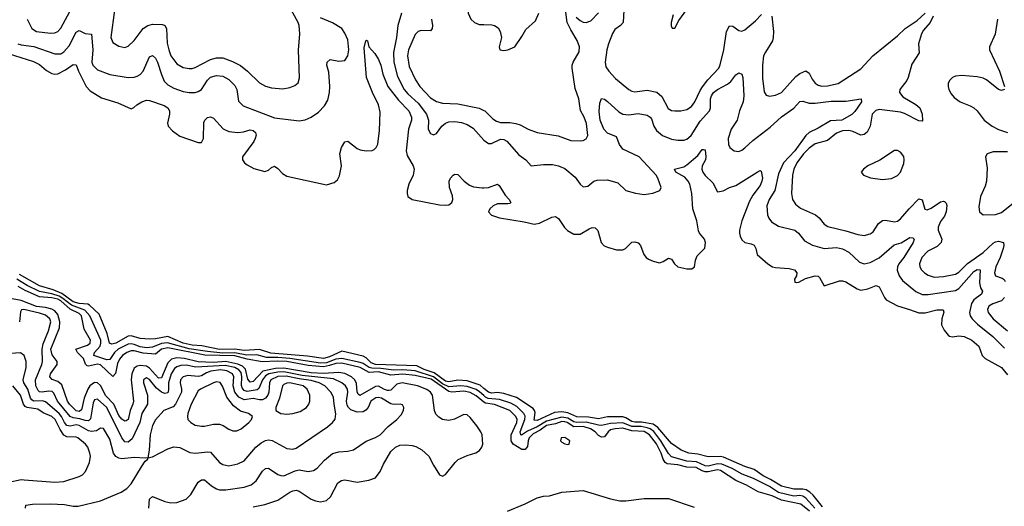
# Model space of a CAD drawing. Header units: inches. Extents: x 1934316 to 2140091, y 524953 to 667329.
# Tile 236 of 256: x 2026960 to 2033409, y 624862 to 628048. Entities that reach past the tile are written whole.
import ezdxf

# ---------------------------------------------------------------- set-up
doc = ezdxf.new("R2010")
doc.units = ezdxf.units.IN
doc.header["$MEASUREMENT"] = 0
doc.layers.add('C0622', color=7, linetype='Continuous')
doc.layers.add('C0632', color=7, linetype='Continuous')

msp = doc.modelspace()

# ---------------------------------------------------------------- linework, layer by layer
at = {"layer": 'C0622', "color": 5}
for points, elevation in [([(2030000, 628401.7), (2029941.3, 628370), (2029913.4, 628350), (2029898.5, 628330), (2029886.5, 628290), (2029884, 628170), (2029897.7, 628090), (2029915.5, 628050), (2029938, 628030), (2029970, 628017.1), (2030000, 628015.7)], 220), ([(2027581.2, 628110), (2027557.8, 627930), (2027570, 627898.7), (2027610, 627874), (2027650, 627864.7), (2027670, 627874), (2027710, 627912.3), (2027769.9, 627990), (2027799.7, 628010), (2027830, 628018.9), (2027895.6, 628015.6), (2027911.8, 628010), (2027922.6, 627990), (2027926.9, 627893.1), (2027936.1, 627850), (2027950.9, 627810.9), (2027990, 627758.9), (2028030, 627735.5), (2028070, 627727.8), (2028090, 627728.7), (2028110, 627734.6), (2028210, 627787), (2028250, 627796.9), (2028290, 627796.9), (2028354.8, 627774.8), (2028406.8, 627746.8), (2028451.4, 627711.4), (2028530, 627634.4), (2028570, 627612.2), (2028610, 627600.7), (2028684.1, 627595.9), (2028730, 627603.1), (2028763.1, 627616.9), (2028784.9, 627635.1), (2028793.7, 627666.3), (2028787.3, 627847.3), (2028794.5, 627954.5), (2028789.8, 628010), (2028783.1, 628030), (2028701.8, 628181.8)], 180), ([(2027010, 628050.2), (2027039.7, 627990), (2027070.7, 627970.7), (2027161.3, 627958.7), (2027190, 627961.7), (2027209.6, 627970), (2027230, 627991.3), (2027304.6, 628130)], 180), ([(2029460.3, 628090), (2029436, 628010), (2029429.1, 627930), (2029407.9, 627832.1), (2029410.9, 627770), (2029435.1, 627675.1), (2029479.4, 627590), (2029501.8, 627561.8), (2029570, 627502.2), (2029625.5, 627430), (2029638.3, 627390), (2029635.8, 627330), (2029650, 627302), (2029670, 627293.4), (2029690, 627302), (2029724.4, 627350), (2029748.8, 627371.2), (2029770, 627379.8), (2029810, 627382.2), (2029854.2, 627374.2), (2029890, 627362.6), (2029930, 627337.5), (2029999.4, 627259.4), (2030000, 627258.9)], 160), ([(2026947.6, 627890), (2026970, 627882), (2027051.9, 627871.9), (2027190, 627824.4), (2027230, 627825.1), (2027250, 627836.8), (2027283.4, 627876.6), (2027330, 627965.5), (2027350, 627976.5), (2027390, 627957.8), (2027430, 627953.4), (2027438.9, 627850), (2027433, 627770), (2027439, 627750), (2027470, 627720.2), (2027550, 627687.8), (2027670, 627670.1), (2027710, 627671.8), (2027730, 627678), (2027750.4, 627689.6), (2027768.7, 627710), (2027810, 627803.8), (2027830, 627812.9), (2027850, 627794.9), (2027863.5, 627770), (2027888.2, 627688.2), (2027906.3, 627646.3), (2027930, 627620.6), (2027970, 627599.8), (2028030, 627577.8), (2028070, 627571), (2028110, 627571.8), (2028130, 627577.5), (2028150, 627590.2), (2028190, 627651.2), (2028210, 627671), (2028250, 627681.7), (2028290, 627678.5), (2028330, 627656.5), (2028370, 627617.4), (2028382.9, 627590), (2028394.1, 627514.1), (2028424.6, 627484.6), (2028630, 627405), (2028790, 627386.6), (2028830, 627391.8), (2028870, 627410.2), (2028916.9, 627443.1), (2028956.6, 627483.4), (2028978.3, 627521.7), (2028989.2, 627570), (2028990.6, 627610), (2028984, 627704), (2028972.7, 627750), (2028974, 627770), (2028993.6, 627786.4), (2029050, 627776.5), (2029090, 627781.3), (2029110, 627810.6), (2029115, 627850), (2029110, 627915.6), (2029090, 627959.7), (2029070, 627989.8), (2029010, 628027.9), (2028930, 628059.6)], 160), ([(2029657, 628050), (2029664.2, 628010), (2029661.6, 627990), (2029650, 627974.8), (2029590, 627977.2), (2029569.2, 627970.8), (2029550, 627950.9), (2029507.7, 627850), (2029499.8, 627810), (2029510, 627742), (2029553.2, 627653.2), (2029581.2, 627610), (2029650, 627537.2), (2029690, 627513), (2029730, 627500.9), (2029830, 627496.4), (2029970, 627469.3), (2030000, 627453.7)], 180), ([(2026885.9, 627825.9), (2027050, 627774.6), (2027090, 627754), (2027135.6, 627715.6), (2027170, 627695.9), (2027190, 627690.8), (2027210, 627692.4), (2027260.8, 627719.3), (2027310, 627755), (2027330, 627751.6), (2027345, 627710), (2027395.5, 627610), (2027422.6, 627582.6), (2027495.4, 627535.4), (2027602.5, 627502.5), (2027690, 627464.4), (2027708, 627472), (2027726.6, 627490), (2027759.5, 627510), (2027790, 627520.2), (2027810, 627518.2), (2027906.6, 627486.6), (2027930.3, 627470), (2027941.5, 627450), (2027942.4, 627430), (2027928.2, 627370), (2027932.3, 627350), (2027960.1, 627320.1), (2028010, 627285.2), (2028130, 627244.6), (2028150, 627244.4), (2028163.1, 627270), (2028166, 627374), (2028173.6, 627390), (2028190, 627406.4), (2028210, 627411.8), (2028230, 627403.8), (2028293.7, 627333.7), (2028330, 627316), (2028390, 627309), (2028426.6, 627313.4), (2028470, 627326.5), (2028490, 627321.7), (2028504.9, 627310), (2028510, 627291.3), (2028503.1, 627270), (2028493.1, 627250), (2028418.7, 627150), (2028418.7, 627130), (2028432.7, 627110), (2028450, 627097), (2028493.7, 627073.7), (2028566.7, 627053.3), (2028590, 627062), (2028610, 627079.3), (2028630, 627088), (2028650, 627073.4), (2028680.6, 627040.6), (2028710, 627023.2), (2028970, 626967.6), (2029018.9, 626981.1), (2029040.7, 626999.3), (2029054.8, 627025.2), (2029067.7, 627090), (2029056, 627170), (2029067.2, 627210), (2029090, 627248.2), (2029110, 627253.4), (2029170, 627204.3), (2029190, 627195.3), (2029230, 627188.4), (2029267.8, 627192.2), (2029281.7, 627198.3), (2029295.5, 627210), (2029306.3, 627233.7), (2029317.5, 627322.5), (2029321.5, 627441.5), (2029309.2, 627490), (2029270.6, 627570), (2029232, 627670), (2029216.6, 627863.4), (2029227, 627910), (2029232.7, 627912.7), (2029238, 627910), (2029247.3, 627870), (2029287.1, 627827.1), (2029310, 627788), (2029324.5, 627750), (2029338.6, 627690), (2029370.5, 627610.5), (2029440.9, 627520.9), (2029508.5, 627450), (2029526.9, 627410), (2029527.1, 627390), (2029507.6, 627330), (2029490.9, 627190), (2029498.2, 627158.2), (2029537.8, 627090), (2029543, 627070), (2029537.7, 627030), (2029508.7, 626970), (2029497.8, 626930), (2029497.1, 626910), (2029502.8, 626890), (2029530, 626871.3), (2029710, 626835.8), (2029750, 626832.9), (2029770, 626836.5), (2029789.7, 626850), (2029796.2, 626870), (2029793.8, 626893.8), (2029776, 626950), (2029772.8, 626990), (2029781.3, 627010), (2029799.5, 627030), (2029810, 627037), (2029830, 627034.9), (2029870.3, 626990), (2029905.4, 626965.4), (2029932.7, 626952.7), (2029990, 626946), (2030000, 626947)], 140), ([(2030000, 625586.7), (2029972.2, 625612.2), (2029950, 625626.4), (2029890, 625646.9), (2029850, 625650.3), (2029770, 625643.7), (2029730, 625664), (2029670, 625710.8), (2029550, 625748.4), (2029470, 625756.1), (2029410, 625753), (2029324.8, 625764.8), (2029266.7, 625766.7), (2029250, 625770.1), (2029210, 625796.7), (2029190, 625804.6), (2029070, 625830), (2029030, 625825.7), (2028970, 625801.7), (2028930, 625800.2), (2028729.7, 625829.7), (2028650, 625836.6), (2028575.9, 625835.9), (2028513.1, 625853.1), (2028447.5, 625852.5), (2028370, 625868), (2028290, 625865.2), (2028190, 625874.7), (2028070, 625893.8), (2027928.3, 625931.6), (2027890, 625927.9), (2027830, 625905.1), (2027790, 625899.2), (2027750, 625906.1), (2027710, 625922.5), (2027690, 625925.8), (2027670, 625922.6), (2027604.3, 625890), (2027580.4, 625870), (2027550, 625824.3), (2027530, 625820.6), (2027446.1, 625850), (2027449.3, 625870), (2027486.4, 625910), (2027492.8, 625930), (2027491.9, 625950), (2027418.9, 626110), (2027387.2, 626147.2), (2027298.7, 626178.7), (2027243.7, 626223.7), (2027218.5, 626238.5), (2027170, 626254), (2027090, 626268.4), (2027010, 626307.8), (2026941.7, 626350)], 160), ([(2030000, 625634), (2029975, 625655), (2029890, 625683.2), (2029830, 625687), (2029770, 625676.3), (2029750, 625681.6), (2029675.2, 625735.2), (2029610, 625758.4), (2029561.9, 625781.9), (2029290, 625791.3), (2029261.6, 625801.6), (2029230, 625834.9), (2029210, 625846.2), (2029070, 625877.9), (2028990, 625839.8), (2028950, 625829.5), (2028845, 625845), (2028604.5, 625864.5), (2028530, 625889.4), (2028430, 625881.4), (2028370, 625890.5), (2028270, 625888.3), (2028152.4, 625912.4), (2028090, 625917), (2028031.2, 625930), (2027930, 625973.9), (2027850, 625959.1), (2027810, 625956.5), (2027750, 625960.6), (2027690, 625978), (2027670, 625976.2), (2027590, 625930.8), (2027563, 625923), (2027549.3, 625929.3), (2027533.4, 625993.4), (2027480.2, 626120.2), (2027417.9, 626177.9), (2027405.7, 626185.7), (2027350, 626189.1), (2027310, 626201.3), (2027236.1, 626256.1), (2027178.9, 626278.9), (2027090, 626306.1), (2026958.9, 626378.9)], 140), ([(2030000, 625545), (2029950, 625586), (2029910, 625606.6), (2029870, 625615.2), (2029790, 625609.2), (2029770, 625614.6), (2029655.2, 625695.2), (2029550, 625719.5), (2029470, 625728.1), (2029390, 625721.6), (2029310, 625742.1), (2029250, 625738.2), (2029190, 625770.3), (2029070, 625800), (2029030, 625797.7), (2028990, 625783), (2028950, 625775.4), (2028850, 625784.8), (2028709.6, 625809.6), (2028646.7, 625813.3), (2028547.9, 625807.9), (2028450, 625825.5), (2028370, 625847.8), (2028172.5, 625852.5), (2027930, 625900.1), (2027888.9, 625891.1), (2027850, 625858.4), (2027770, 625865.7), (2027710, 625879.8), (2027690, 625879.8), (2027661.1, 625870), (2027634.3, 625850), (2027613.9, 625826.1), (2027601.9, 625798.1), (2027587.3, 625732.7), (2027570, 625711.9), (2027490, 625789.4), (2027470, 625793.7), (2027410, 625780.3), (2027402.5, 625782.5), (2027391.8, 625791.8), (2027378.5, 625830), (2027339.9, 625870), (2027327.4, 625890), (2027403.8, 625916.2), (2027422.1, 625930), (2027422.9, 625937.1), (2027423.8, 625950), (2027382.8, 626022.8), (2027365.1, 626110), (2027350, 626124.8), (2027290, 626152.8), (2027230, 626208.4), (2027210, 626218.5), (2027170, 626227.5), (2027090, 626233.2), (2026995.7, 626275.7), (2026950, 626301.5)], 180), ([(2028490, 624859.1), (2028566.1, 624873.9), (2028650, 624901.6), (2028730, 624955.5), (2028750, 624964.1), (2028770, 624967.2), (2028790, 624961.8), (2028870, 624909.2), (2028897.2, 624897.2), (2028930, 624892), (2028970, 624900.7), (2028996.1, 624923.9), (2029044.8, 625015.2), (2029067.9, 625032.1), (2029090, 625034.7), (2029170, 625020.7), (2029247.3, 625032.7), (2029290, 625048.9), (2029321.2, 625090), (2029342, 625138), (2029390, 625220.6), (2029421.2, 625250), (2029450, 625262.2), (2029490, 625265), (2029530, 625260.9), (2029553.9, 625253.9), (2029593, 625233), (2029640.8, 625190), (2029670, 625130.6), (2029710, 625067.3), (2029730, 625060.7), (2029750, 625070.6), (2029811.5, 625148.5), (2029832.2, 625167.8), (2029890, 625196), (2029947.8, 625212.2), (2029971.3, 625228.7), (2029987, 625250), (2029993, 625270), (2029988.3, 625330), (2029980.4, 625350), (2029953.3, 625390), (2029910, 625444.4), (2029890, 625460.4), (2029870, 625462.3), (2029807.2, 625432.8), (2029770, 625423.2), (2029730, 625429.9), (2029704.9, 625444.9), (2029686, 625466), (2029676, 625490), (2029663.8, 625590), (2029651.2, 625610), (2029627, 625627), (2029566.3, 625650), (2029466, 625670), (2029430, 625660.8), (2029390, 625622.1), (2029379.5, 625620.5), (2029370, 625619.5), (2029350, 625627.2), (2029310, 625649), (2029290, 625646.9), (2029188.7, 625588.7), (2029176.4, 625596.4), (2029170.8, 625610.8), (2029165.8, 625665.8), (2029156.1, 625690), (2029134.5, 625710), (2029090, 625731.5), (2029050, 625739.2), (2028950, 625732.7), (2028870, 625735.6), (2028690, 625765.7), (2028635.7, 625764.3), (2028552.8, 625747.2), (2028490, 625678.7), (2028470, 625673.9), (2028455.5, 625695.5), (2028439.2, 625759.1), (2028419.2, 625779.2), (2028390, 625793.3), (2028310, 625810), (2028230, 625803.6), (2028130, 625807.3), (2028040.7, 625830), (2027990, 625833.5), (2027955.3, 625824.7), (2027930, 625802), (2027890, 625703.2), (2027870, 625701.2), (2027810, 625767.5), (2027790, 625780.5), (2027750, 625785), (2027730, 625780.3), (2027710, 625766.4), (2027693.7, 625730), (2027689.4, 625689.4), (2027705, 625550), (2027701.7, 625530), (2027683.1, 625490), (2027670.1, 625430), (2027657.6, 625422.4), (2027650, 625419.5), (2027630, 625433.1), (2027610, 625457.3), (2027576.8, 625530), (2027524.9, 625584.9), (2027490, 625653.5), (2027470, 625671.1), (2027450, 625671.8), (2027419.2, 625650), (2027406.1, 625630), (2027382.1, 625570), (2027366.2, 625493.8), (2027350, 625483.8), (2027330, 625487.4), (2027286.6, 625530), (2027273.4, 625550), (2027236.6, 625656.6), (2027210, 625679.9), (2027173.4, 625693.4), (2027158.3, 625710), (2027162.4, 625730), (2027206.7, 625790), (2027206.7, 625810), (2027174, 625854), (2027165.3, 625890), (2027222.1, 626030), (2027222.3, 626070), (2027210, 626118.3), (2027190, 626141.8), (2027170, 626153.5), (2027130, 626163.6), (2027070, 626170.3), (2026970, 626210.3), (2026910, 626221)], 220), ([(2027806.4, 624850), (2027810.9, 624909.1), (2027830, 624927), (2027910, 624894.7), (2027950, 624884.3), (2027990, 624887.8), (2028050, 624908.3), (2028080.3, 624939.7), (2028130, 625020.2), (2028150, 625035.8), (2028170, 625035.2), (2028215.5, 624995.5), (2028250, 624975.8), (2028270, 624970.1), (2028310, 624970.1), (2028430, 624988.6), (2028477, 625003), (2028509.9, 625030.1), (2028550, 625093.1), (2028570, 625110.2), (2028590, 625111.5), (2028651.6, 625071.6), (2028670, 625063.2), (2028690, 625061.5), (2028764.9, 625095.1), (2028790, 625101.8), (2028850, 625090.2), (2028884, 625096), (2028908.2, 625111.8), (2028956.2, 625163.8), (2029010, 625209.1), (2029050, 625219.7), (2029110, 625223.5), (2029147.3, 625232.7), (2029230, 625289.1), (2029290, 625312.4), (2029322, 625330), (2029374.4, 625385.6), (2029429.4, 625430), (2029458.6, 625461.4), (2029474, 625490), (2029476.2, 625510), (2029467, 625527), (2029451.4, 625531.4), (2029411.7, 625528.3), (2029390, 625532.8), (2029330, 625569.8), (2029310, 625574.9), (2029292.3, 625572.3), (2029259.4, 625550), (2029241.6, 625510), (2029228.3, 625491.7), (2029210, 625481.1), (2029170, 625479.3), (2029130, 625494.8), (2029112.9, 625510), (2029104.6, 625524.6), (2029100.6, 625550), (2029109.5, 625610), (2029106.3, 625630), (2029094.9, 625650), (2029069.1, 625670), (2029015.7, 625695.7), (2028810, 625718.7), (2028690, 625742.3), (2028650, 625741.3), (2028593.1, 625730), (2028570, 625717.3), (2028549.6, 625690), (2028527.2, 625632.8), (2028515.6, 625624.4), (2028450, 625614.2), (2028430, 625620.3), (2028417.2, 625637.2), (2028413.7, 625653.7), (2028415.5, 625710), (2028410, 625738.4), (2028396.1, 625756.1), (2028370, 625770), (2028305.1, 625785.1), (2028113, 625773), (2028050, 625785.2), (2028015.1, 625784.9), (2027990, 625776.3), (2027974.9, 625765.1), (2027952.3, 625730), (2027935.1, 625670), (2027935.2, 625624.8), (2027930, 625605.7), (2027910, 625601.2), (2027888.8, 625608.8), (2027855.6, 625635.6), (2027810, 625691.9), (2027790, 625702.3), (2027771.5, 625690), (2027770.2, 625670), (2027797.6, 625590), (2027796.4, 625530), (2027760.6, 625470), (2027747.3, 625410), (2027696.3, 625303.7), (2027670, 625282.8), (2027650, 625284.9), (2027630, 625311.5), (2027531.9, 625510), (2027470, 625563.9), (2027450, 625558.5), (2027441.2, 625538.7), (2027424.7, 625435.3), (2027410, 625421.1), (2027390, 625423.5), (2027355, 625435), (2027310, 625441.5), (2027290.4, 625450.4), (2027208.1, 625550), (2027183.6, 625603.6), (2027173.3, 625613.3), (2027150, 625616.4), (2027108.5, 625608.5), (2027090, 625610.9), (2027080.5, 625620.5), (2027066.7, 625650), (2027063.8, 625690), (2027104.5, 625790), (2027109.5, 625810.5), (2027107.7, 625890), (2027113.9, 625926.1), (2027149.4, 626010), (2027164.4, 626070), (2027158.7, 626090), (2027130, 626113.1), (2027090, 626127.4), (2026988.4, 626151.6), (2026972.1, 626147.9), (2026964.8, 626135.2), (2026958.3, 626070)], 240), ([(2026998.7, 624850), (2027001.2, 624870), (2027043.5, 624876.5), (2027162, 624878), (2027253.8, 624873.8), (2027310, 624863.5), (2027342.8, 624862.8), (2027490, 624897.7), (2027625.4, 624954.6), (2027661.9, 624978.1), (2027690, 625008.9), (2027758.3, 625121.7), (2027783, 625157), (2027799, 625170), (2027800.2, 625179.8), (2027830, 625185.3), (2027930, 625238.9), (2027970, 625250.9), (2028010, 625247.3), (2028075.2, 625215.2), (2028111.1, 625211.1), (2028190, 625218.9), (2028210, 625215.8), (2028270, 625149.2), (2028290, 625136.2), (2028330, 625127.6), (2028390, 625139.7), (2028430, 625160.7), (2028507.4, 625250), (2028541.9, 625278.1), (2028570, 625293.7), (2028590, 625297.1), (2028613.2, 625293.2), (2028710, 625240.2), (2028750, 625235.9), (2028770, 625242.6), (2028976.8, 625383.2), (2029009.1, 625410.9), (2029026.3, 625433.7), (2029031.4, 625468.6), (2029019.4, 625530), (2029015.8, 625575.8), (2028998.8, 625610), (2028958.8, 625650), (2028921.7, 625670), (2028870, 625686), (2028790, 625696), (2028705.7, 625714.3), (2028650, 625712.2), (2028604.8, 625690), (2028595.9, 625670), (2028591, 625609), (2028584.6, 625590), (2028569.8, 625570.2), (2028550, 625558.9), (2028530, 625559), (2028490, 625568.3), (2028430, 625559), (2028396, 625576), (2028368.7, 625608.7), (2028359.5, 625650), (2028363.5, 625710), (2028353.3, 625730), (2028317.5, 625750), (2028275.7, 625755.7), (2028212.7, 625747.3), (2028183.1, 625736.9), (2028150, 625716.4), (2028130, 625711.8), (2028062.5, 625717.5), (2028030, 625710.4), (2028013.8, 625690), (2028011.2, 625670), (2028020.3, 625630), (2028019, 625610), (2027980.5, 625530), (2027966.3, 625513.7), (2027903.9, 625490), (2027850, 625427.8), (2027830, 625391), (2027814.8, 625330), (2027809.3, 625230.7), (2027799.8, 625180.2), (2027782.8, 625177.2), (2027710, 625182.3), (2027630, 625173.9), (2027610, 625177.7), (2027590, 625189.2), (2027574.7, 625210), (2027550, 625301), (2027510, 625371.1), (2027490, 625374.8), (2027463.1, 625356.9), (2027430, 625351.3), (2027410, 625356.5), (2027350, 625392.2), (2027330, 625395.3), (2027290, 625387.9), (2027270, 625391.8), (2027254.1, 625410), (2027235, 625450), (2027218.9, 625470), (2027130, 625546.7), (2027110, 625552.5), (2027051.3, 625551.3), (2027039.6, 625559.6), (2027030.2, 625570.2), (2027012.7, 625630), (2026987.7, 625670), (2026982.9, 625690), (2027003.8, 625770), (2027002.3, 625810), (2026990, 625849.6), (2026966.1, 625866.1), (2026870, 625860.5)], 260), ([(2026890, 625020.4), (2026970, 625036.8), (2026990, 625036.6), (2027190, 625019.7), (2027250, 625025.4), (2027350, 625057.7), (2027370.7, 625069.3), (2027390.8, 625089.2), (2027418.5, 625150), (2027423.1, 625190), (2027420.3, 625210), (2027407.1, 625250), (2027392.4, 625270), (2027341.1, 625310), (2027330, 625314.3), (2027270, 625316.3), (2027250, 625329), (2027224.5, 625364.5), (2027192.3, 625430), (2027170, 625450.6), (2027114.9, 625474.9), (2027078.8, 625498.8), (2027010, 625508.9), (2026996.3, 625516.3), (2026984.9, 625530), (2026965.2, 625590), (2026915, 625650)], 280)]:
    msp.add_lwpolyline(points, dxfattribs=dict(at, elevation=elevation))
at = {"layer": 'C0622', "color": 5, "elevation": 280}
for points in [[(2028250, 625676.8), (2028230, 625671.2), (2028144, 625630), (2028130, 625617.6), (2028084, 625530), (2028062.6, 625470), (2028059, 625450), (2028062, 625430), (2028080.4, 625410), (2028110, 625392.9), (2028150, 625386), (2028170, 625386.4), (2028230, 625400.2), (2028270, 625399.6), (2028292.2, 625392.2), (2028330, 625366.4), (2028355.6, 625355.6), (2028383.3, 625356.7), (2028410, 625368.7), (2028460.9, 625410), (2028479.3, 625430), (2028486, 625450), (2028459, 625470), (2028405.4, 625485.4), (2028359.7, 625519.7), (2028316.6, 625576.6), (2028288.8, 625648.8), (2028272.4, 625672.4)], [(2028730.1, 625669.9), (2028710, 625669.1), (2028690, 625659.4), (2028681.4, 625650), (2028662.7, 625570), (2028637.6, 625510), (2028637.3, 625490), (2028670.3, 625470.3), (2028710, 625466), (2028750, 625469), (2028797.2, 625482.8), (2028838.9, 625510), (2028854.7, 625530), (2028861.4, 625550), (2028860.3, 625590), (2028842.9, 625630), (2028817.7, 625650)]]:
    msp.add_lwpolyline(points, close=True, dxfattribs=at)
at = {"layer": 'C0632', "color": 5}
for points, elevation in [([(2030000, 627453.7), (2030007.2, 627450), (2030058.5, 627398.5), (2030082.4, 627382.4), (2030110, 627375), (2030170, 627374.2), (2030210, 627368.3), (2030238.7, 627358.7), (2030290.8, 627330.8), (2030350, 627310.2), (2030487.5, 627287.5), (2030570, 627257.6), (2030630, 627254.9), (2030650, 627257.1), (2030670, 627268), (2030681.3, 627290), (2030672.5, 627367.5), (2030657.3, 627410), (2030633.9, 627453.9), (2030622.4, 627530), (2030597.5, 627597.6), (2030578.7, 627730), (2030578.9, 627750), (2030585.7, 627770), (2030623.7, 627836.3), (2030627.2, 627870), (2030611.7, 627911.7), (2030570, 627980.2), (2030546.7, 628030), (2030537.4, 628097.3)], 180), ([(2030000, 628015.7), (2030053.4, 628013.4), (2030070.6, 628010), (2030093.7, 627993.7), (2030106, 627970), (2030114.9, 627930), (2030100.7, 627870), (2030104.7, 627850), (2030130, 627845.5), (2030158, 627850), (2030202.7, 627870), (2030250, 627937.3), (2030275.8, 627984.2), (2030339.4, 628040.6), (2030359.8, 628090)], 220), ([(2030604.4, 628064.4), (2030630, 628042.2), (2030650, 628032.5), (2030670.6, 628029.4), (2030700.2, 628039.8), (2030750, 628092.9)], 180), ([(2030918, 628110), (2030912, 628030), (2030895.5, 628010), (2030857.3, 627982.7), (2030842.3, 627957.7), (2030816.5, 627890), (2030806.7, 627850), (2030794.4, 627770), (2030798.9, 627738.9), (2030818, 627710), (2030863.2, 627663.2), (2030950, 627590.1), (2030970, 627578.9), (2030990, 627574.4), (2031070, 627585.3), (2031132.5, 627572.5), (2031165.5, 627545.5), (2031207, 627467), (2031230, 627454.2), (2031250.2, 627450.2), (2031290, 627451), (2031330, 627460.2), (2031359.9, 627480.1), (2031382.7, 627510), (2031416.2, 627583.8), (2031432, 627608), (2031467.1, 627652.9), (2031539.9, 627730), (2031548.8, 627751.2), (2031571.9, 627850), (2031590, 627970.6), (2031610, 628008.2), (2031630, 628005.7), (2031670, 627977.3), (2031690, 627973.6), (2031710, 627981.8), (2031779.5, 628040.5), (2031818.3, 628081.7)], 180), ([(2031240.7, 628079.3), (2031227.7, 628030), (2031227.1, 628007.1), (2031232.7, 627992.7), (2031250, 627992), (2031278, 628042), (2031330, 628114.8)], 220), ([(2031886.4, 628070), (2031896.6, 627970), (2031894.9, 627930), (2031890.1, 627910), (2031844, 627836), (2031832.7, 627810), (2031824.3, 627750), (2031825.6, 627665.6), (2031836.2, 627576.2), (2031850, 627554), (2031870, 627547.4), (2031910, 627553.1), (2031950, 627571.7), (2032044.3, 627675.7), (2032070, 627695.1), (2032110, 627712.2), (2032130, 627697.6), (2032150, 627658.7), (2032170, 627631.7), (2032190, 627619.2), (2032213.4, 627613.4), (2032250, 627614), (2032319.7, 627630), (2032470, 627726.4), (2032547.4, 627810), (2032710, 627942.7), (2032759.1, 627990), (2032837.2, 628042.8), (2032890, 628091.3)], 180), ([(2032943.8, 628070), (2032922.3, 628030), (2032880.1, 627979.9), (2032865.8, 627954.3), (2032845.8, 627890), (2032850.3, 627830), (2032803.7, 627756.3), (2032779.9, 627670), (2032770, 627649.1), (2032724.4, 627590), (2032721.7, 627570), (2032743.3, 627543.3), (2032830, 627492.7), (2032854.7, 627470), (2032871.9, 627430), (2032873.8, 627386.2), (2032870, 627382.9), (2032850, 627386.5), (2032754.2, 627434.2), (2032730, 627441.9), (2032590, 627459), (2032567.8, 627452.2), (2032543.3, 627430), (2032529.6, 627350), (2032510, 627312.3), (2032490, 627295.3), (2032470, 627292.7), (2032416, 627316), (2032390, 627322.2), (2032350, 627319.9), (2032310, 627304.9), (2032250, 627256.4), (2032170, 627234.2), (2032130, 627206.3), (2032092.8, 627170), (2032049.6, 627110), (2032030.7, 627070), (2032021.5, 627030), (2032016, 626910), (2032022.2, 626870), (2032040.4, 626840.4), (2032073.6, 626813.6), (2032172.6, 626770), (2032195.5, 626750), (2032228.9, 626708.9), (2032252.9, 626692.9), (2032370, 626666.5), (2032450, 626641.4), (2032490, 626635.9), (2032530, 626646), (2032550, 626659.6), (2032585.6, 626714.4), (2032610, 626733.7), (2032630, 626735.5), (2032690, 626724.4), (2032710, 626729.4), (2032730, 626744.6), (2032785, 626810), (2032850, 626874.4), (2032870, 626868), (2032888.2, 626808.2), (2032903.9, 626803.9), (2032930, 626814.7), (2032990, 626854.5), (2033010, 626860.2), (2033016.9, 626856.9), (2033027.3, 626847.3), (2033031.3, 626831.3), (2033028.3, 626790), (2033018.1, 626761.9), (2032990, 626726.4), (2032976.2, 626690), (2032976.6, 626670), (2032998.9, 626610), (2032995.3, 626590), (2032970, 626562.8), (2032907.3, 626532.7), (2032869.3, 626490), (2032854.4, 626450), (2032856.1, 626430), (2032866.3, 626410), (2032886, 626390), (2032910, 626375.9), (2032950, 626363.2), (2033010, 626366.1), (2033090, 626381.3), (2033110, 626393.9), (2033167.4, 626452.6), (2033270, 626524.1), (2033335.4, 626584.6), (2033350, 626593.3), (2033370, 626597), (2033404.4, 626590), (2033406.3, 626570), (2033400.7, 626550), (2033381.2, 626490), (2033352.4, 626430), (2033345, 626390), (2033351.7, 626370), (2033395.3, 626355.3), (2033407.5, 626347.5), (2033414.9, 626334.9)], 180), ([(2033364.4, 628050), (2033348.2, 627951.8), (2033312.8, 627870), (2033312.7, 627850), (2033376.4, 627710), (2033410.3, 627610)], 220), ([(2030000, 627258.9), (2030030, 627237.7), (2030050, 627236.9), (2030110, 627264.6), (2030130, 627263.2), (2030150, 627252), (2030230, 627162.9), (2030275.3, 627130), (2030310, 627090.5), (2030390, 627100.3), (2030450, 627098.8), (2030490, 627090.2), (2030530, 627072.7), (2030597.6, 627017.6), (2030630, 626970.7), (2030650, 626954), (2030681.5, 626958.5), (2030721.2, 626990), (2030742.2, 626997.8), (2030810, 626999.6), (2030878.7, 626978.7), (2030930.2, 626930.2), (2030992.4, 626912.4), (2031050, 626903.2), (2031107, 626913), (2031152, 626930), (2031160.5, 626950), (2031139.4, 627010), (2031128, 627030), (2031016.8, 627150), (2030910, 627199.9), (2030889.6, 627229.6), (2030870, 627280.2), (2030810, 627304.3), (2030785.2, 627330), (2030761.2, 627390), (2030754.4, 627445.6), (2030759.7, 627500.2), (2030770, 627531), (2030790, 627526.7), (2030810, 627513.1), (2030884.7, 627444.7), (2030910, 627430.2), (2030950, 627424.7), (2031010, 627433), (2031070, 627422.8), (2031090, 627410.2), (2031098.2, 627398.2), (2031114.2, 627350), (2031130, 627321.5), (2031170, 627290.2), (2031230, 627266.2), (2031270, 627258.2), (2031310, 627259), (2031330, 627265.5), (2031358.6, 627290), (2031417.6, 627382.4), (2031477.2, 627450), (2031485.4, 627470), (2031485.6, 627530), (2031490.7, 627550), (2031505, 627570), (2031530, 627590.2), (2031595.5, 627624.5), (2031616.8, 627643.2), (2031650, 627686.4), (2031670, 627699.5), (2031690.2, 627690.2), (2031696.9, 627670), (2031701.9, 627550), (2031698.4, 627510), (2031675.3, 627450), (2031658.7, 627390), (2031619.1, 627330), (2031599.5, 627270), (2031602.9, 627230), (2031611.1, 627211.1), (2031639.1, 627190), (2031670, 627185.2), (2031690, 627192.9), (2031710, 627208.5), (2031762.4, 627257.6), (2031875.6, 627344.4), (2031950, 627412.6), (2032030, 627469.5), (2032070, 627511.3), (2032090, 627514.3), (2032130, 627502.3), (2032170, 627500.8), (2032274.9, 627514.9), (2032370, 627514), (2032470.3, 627530.3), (2032472.6, 627510), (2032430, 627446.9), (2032410, 627427.3), (2032343.7, 627390), (2032270, 627386.6), (2032190, 627337.4), (2032130, 627309.4), (2032108.6, 627290), (2032036.5, 627190), (2031963.4, 627110), (2031930, 627037.7), (2031906, 626930), (2031867.8, 626870), (2031852.8, 626830), (2031858.2, 626770), (2031867.4, 626747.4), (2031885.1, 626725.1), (2031930, 626696.9), (2032037.6, 626670), (2032060.9, 626650), (2032100.9, 626600.9), (2032152.1, 626572.1), (2032230, 626550.9), (2032310, 626555.7), (2032350, 626548.6), (2032390, 626525.8), (2032460.8, 626460.8), (2032490, 626450.2), (2032530, 626457.5), (2032590, 626488), (2032687.1, 626572.9), (2032733.2, 626586.8), (2032790, 626622.3), (2032810, 626620.4), (2032817.4, 626610), (2032812, 626590), (2032750, 626490.6), (2032718.3, 626450), (2032709.1, 626430), (2032707.8, 626407.8), (2032719.2, 626370), (2032741.2, 626341.2), (2032830, 626267.9), (2032870, 626249.5), (2032910, 626247.9), (2033090, 626275.8), (2033111.2, 626288.8), (2033210, 626398.6), (2033230, 626412.2), (2033250, 626411.3), (2033246.1, 626326.1), (2033253.1, 626293.1), (2033266.7, 626270), (2033259.7, 626250), (2033210, 626214.8), (2033193.1, 626190), (2033181.4, 626130), (2033186, 626110), (2033198.5, 626090), (2033234.1, 626054.1), (2033334.6, 625974.6), (2033410, 625897.8)], 160), ([(2033410.4, 627590), (2033390, 627584.8), (2033370, 627589.9), (2033292.9, 627652.9), (2033270, 627664.4), (2033230, 627674.2), (2033130, 627681.3), (2033090, 627677.4), (2033070.4, 627670), (2033059.7, 627660.3), (2033049.2, 627650), (2033041.1, 627630), (2033040.2, 627610), (2033046, 627590), (2033061.3, 627561.3), (2033079.4, 627539.4), (2033119.5, 627510), (2033184.8, 627484.8), (2033209.6, 627469.6), (2033230.6, 627450.6), (2033277.8, 627390), (2033328.4, 627350), (2033370, 627327.9), (2033430, 627309.5)], 220), ([(2030000, 626947), (2030030, 626950.2), (2030090, 626970.2), (2030101.3, 626961.3), (2030138.8, 626898.8), (2030166, 626870), (2030177.3, 626850), (2030170, 626843.7), (2030158, 626842), (2030090, 626842.5), (2030061.3, 626830), (2030038.3, 626810), (2030030.3, 626790), (2030050, 626767.3), (2030102.8, 626750), (2030263.7, 626723.7), (2030330, 626708.1), (2030364.2, 626715.8), (2030445.3, 626754.7), (2030470, 626758.4), (2030490, 626746.4), (2030528.2, 626688.2), (2030547.5, 626667.5), (2030590, 626644.3), (2030630, 626643.5), (2030690, 626679.6), (2030710, 626687.2), (2030730, 626684.4), (2030747.7, 626667.7), (2030768.4, 626588.4), (2030787.4, 626567.4), (2030810, 626557.7), (2030870, 626540.2), (2030910, 626541.5), (2030927, 626550), (2030969.7, 626590.3), (2030990, 626594.4), (2031010, 626587.7), (2031025.5, 626570), (2031048.9, 626510), (2031062.6, 626490), (2031079.6, 626479.6), (2031110, 626466.2), (2031150, 626456.9), (2031174.9, 626465.1), (2031210, 626487.7), (2031230, 626480.7), (2031248.7, 626450), (2031270.2, 626430.2), (2031330, 626416.1), (2031362.6, 626417.4), (2031380.5, 626430), (2031386.8, 626473.2), (2031397.6, 626502.4), (2031447, 626553), (2031452.8, 626590), (2031445.1, 626610), (2031411.7, 626650), (2031406.4, 626666.4), (2031395.9, 626730), (2031368.1, 626810), (2031361.5, 626910), (2031348.2, 626970), (2031338.4, 626990), (2031315.9, 627015.9), (2031258, 627050), (2031249, 627070), (2031310, 627084.6), (2031330, 627096.5), (2031401.3, 627158.7), (2031430, 627198.4), (2031438, 627198), (2031450, 627194.8), (2031454.3, 627150), (2031450.9, 627130), (2031430.8, 627090), (2031427, 627070), (2031433.4, 627050), (2031448.6, 627028.6), (2031499, 626979), (2031530, 626920.7), (2031567.7, 626927.7), (2031609.2, 626950), (2031650, 626963.1), (2031790, 627050.4), (2031810, 627060.7), (2031815.8, 627055.8), (2031824.2, 627010), (2031821.8, 626990), (2031810, 626963.1), (2031761.5, 626898.5), (2031739.4, 626860.6), (2031690.1, 626730), (2031674.8, 626670), (2031673.9, 626650), (2031678.1, 626630), (2031690, 626607.3), (2031710, 626589.5), (2031750, 626580.5), (2031770.7, 626570.7), (2031781.4, 626550), (2031791.2, 626510), (2031859.1, 626450), (2031890, 626430.2), (2031910, 626424.6), (2032000, 626420), (2032035.3, 626410), (2032050.4, 626390), (2032047.2, 626370), (2032034.4, 626350), (2032036, 626330), (2032050, 626326.7), (2032064, 626330), (2032106.5, 626353.5), (2032170, 626372), (2032190, 626368.8), (2032199.2, 626359.2), (2032230, 626305.5), (2032330, 626338.8), (2032350, 626338.8), (2032370, 626331), (2032444.9, 626284.9), (2032470, 626277.1), (2032514.7, 626285.3), (2032570, 626308.7), (2032590, 626299.3), (2032623.1, 626230), (2032634.8, 626214.8), (2032710, 626173.6), (2032788.4, 626151.5), (2032850, 626128.4), (2032890, 626129.3), (2032967.6, 626147.6), (2033007.9, 626147.9), (2033012.8, 626132.7), (2033000.5, 626090), (2032998.3, 626050), (2033014.5, 626014.5), (2033041.9, 625981.9), (2033050, 625975.5), (2033070, 625971.3), (2033110, 625977.7), (2033146.5, 625973.5), (2033196.5, 625950), (2033241.7, 625910), (2033263.7, 625850), (2033282.6, 625830), (2033390, 625771.3), (2033430, 625723.2)], 140), ([(2033430, 627182.3), (2033336.8, 627183.2), (2033296, 627170), (2033285.4, 627150), (2033295.7, 627075.7), (2033291.4, 626990), (2033282.4, 626957.6), (2033252.6, 626890), (2033242.5, 626822.5), (2033246.7, 626790), (2033270, 626770.2), (2033350, 626772.2), (2033390, 626785.6), (2033470, 626848.9)], 220), ([(2033410.1, 626230), (2033390, 626207.6), (2033332.7, 626187.3), (2033308.4, 626171.6), (2033299.4, 626150), (2033303.5, 626130), (2033336.6, 626090), (2033430, 626010.8)], 180), ([(2032218.6, 624858.6), (2032156.1, 624936.1), (2032135.8, 624955.8), (2032110.4, 624970.4), (2032090, 624975.1), (2032030, 624973.8), (2031950, 624994.5), (2031878.4, 625038.4), (2031830, 625061.9), (2031770, 625103), (2031710, 625122.5), (2031570, 625183.4), (2031550, 625188.8), (2031470, 625186.7), (2031402.6, 625202.6), (2031342, 625210), (2031292.6, 625230), (2031230, 625274.5), (2031139.1, 625379.1), (2031110, 625399.1), (2031033.7, 625413.7), (2030990, 625412.9), (2030970, 625417.7), (2030930, 625442.1), (2030910, 625447.5), (2030810, 625447.3), (2030750, 625434.5), (2030685.4, 625445.4), (2030610, 625447.8), (2030550, 625474.2), (2030510, 625481.2), (2030462.8, 625477.2), (2030350, 625423.9), (2030330, 625426.9), (2030335.4, 625475.4), (2030332.7, 625490), (2030323.2, 625503.2), (2030213.5, 625573.5), (2030130, 625601.8), (2030090, 625607.1), (2030050, 625603.8), (2030030, 625608.7), (2030000, 625634)], 140), ([(2032167.8, 624850), (2032110, 624915.5), (2032090, 624929.4), (2032070, 624932.3), (2032030, 624928.7), (2031930, 624952.7), (2031870, 624991.3), (2031765.2, 625045.2), (2031691.9, 625071.9), (2031626.2, 625110), (2031558.7, 625138.7), (2031530, 625140.8), (2031470, 625124.3), (2031450, 625126.4), (2031393.7, 625153.7), (2031330, 625158.9), (2031230, 625185.7), (2031210, 625207.4), (2031159.2, 625290), (2031112.8, 625352.8), (2031090.4, 625370.4), (2031070, 625377.1), (2031030, 625383.8), (2030970, 625385.7), (2030910, 625407.9), (2030830, 625405.4), (2030770, 625391.3), (2030750, 625393), (2030670, 625412.5), (2030610, 625410.5), (2030590, 625415.5), (2030550, 625439), (2030510, 625446.7), (2030410, 625420), (2030350, 625382.9), (2030285.2, 625354.8), (2030247.1, 625327.1), (2030242, 625330), (2030239, 625350), (2030269.5, 625430), (2030271.8, 625451.8), (2030262.5, 625470), (2030215.3, 625515.3), (2030177.8, 625537.8), (2030102.1, 625562.1), (2030028.1, 625568.1), (2030010, 625577.6), (2030000, 625586.7)], 160), ([(2032133.7, 624830), (2032075.7, 624875.7), (2031950, 624902.1), (2031888.2, 624930), (2031796.3, 624956.3), (2031720.2, 625000.2), (2031650, 625030.6), (2031550, 625096.2), (2031530, 625100.6), (2031470, 625088.1), (2031450, 625088.9), (2031430, 625094.4), (2031390, 625116), (2031330, 625119), (2031270, 625134.2), (2031201.2, 625141.2), (2031188.5, 625148.5), (2031174.3, 625170), (2031160.7, 625210), (2031130, 625270.6), (2031085.7, 625330), (2031050, 625351.9), (2030970, 625356), (2030910, 625374.7), (2030861.1, 625370), (2030830, 625362.4), (2030814.2, 625350), (2030790, 625316.7), (2030770, 625315), (2030750, 625324.9), (2030729.2, 625350), (2030698.8, 625370), (2030650, 625383.8), (2030590, 625382.7), (2030545.8, 625410), (2030530, 625416.2), (2030510, 625416.4), (2030470, 625402.5), (2030410, 625390.4), (2030370, 625360.9), (2030323.7, 625336.3), (2030298, 625310), (2030289.8, 625290), (2030285.2, 625254.8), (2030277.9, 625242.1), (2030270, 625234.6), (2030250, 625234.9), (2030191.7, 625270), (2030178.5, 625290), (2030178.1, 625330), (2030216.9, 625410), (2030218.4, 625430), (2030210, 625450.3), (2030170, 625489.6), (2030070, 625528), (2030010, 625536.8), (2030000, 625545)], 180), ([(2030156.1, 624830), (2030270, 624877.6), (2030350, 624918.8), (2030390, 624927.8), (2030430, 624930.1), (2030510, 624955.4), (2030650, 624966.7), (2030830, 624912.2), (2030890, 624898.6), (2030930, 624898.5), (2031050, 624914), (2031210, 624912.9), (2031377.7, 624857.7)], 180)]:
    msp.add_lwpolyline(points, dxfattribs=dict(at, elevation=elevation))
at = {"layer": 'C0632', "color": 5, "elevation": 220}
for points in [[(2032710, 627190.9), (2032689.4, 627190.6), (2032592.8, 627127.2), (2032515.5, 627090), (2032487.3, 627070), (2032471, 627050), (2032486, 627030), (2032531.7, 627011.7), (2032610, 627000.7), (2032670, 627008.4), (2032710, 627026.9), (2032730, 627049.1), (2032750, 627107.3), (2032753, 627130), (2032750, 627151.6), (2032730, 627180.4)], [(2030530, 625311.9), (2030506.7, 625310), (2030502.6, 625290), (2030510, 625282), (2030530, 625270.4), (2030550, 625266.7), (2030559.3, 625270), (2030563, 625290)]]:
    msp.add_lwpolyline(points, close=True, dxfattribs=at)

doc.saveas('drawing.dxf')
